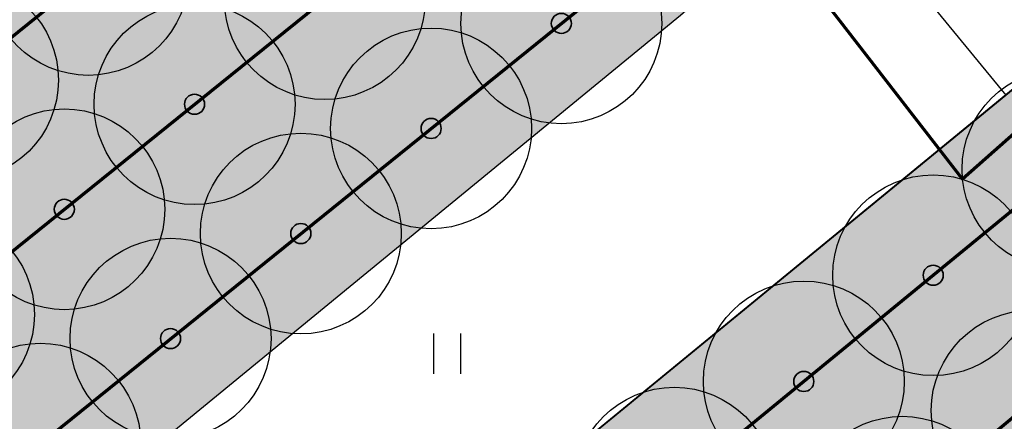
# Model space of a CAD drawing. Header units: millimetres. Extents: x -76021 to 1074922, y 19208 to 400534.
# Tile 14 of 108: x 184134 to 198836, y 94198 to 100201. Entities that reach past the tile are written whole.
import ezdxf

# ---------------------------------------------------------------- set-up
doc = ezdxf.new("R2010")
doc.units = ezdxf.units.MM
doc.layers.add('(036) Растительность', color=7, linetype='Continuous')
doc.layers.add('В3', color=5, linetype='производственный водопровод', lineweight=50)
doc.styles.get("Standard").update_dxf_attribs({"font": 'arial.ttf'})
doc.linetypes.add('производственный водопровод', pattern='A,5,-0.5,["В3",Standard,S=0.7,R=0,X=0,Y=-0.35],-2', length=7.5)

# ---------------------------------------------------------------- blocks, each defined once
blk = doc.blocks.new('I04010')
for p, q in [((-0.4122729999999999, 0.0071460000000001), (-0.4122729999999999, 1.207145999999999)), ((0.3877269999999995, 1.207145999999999), (0.3877269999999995, 0.0071460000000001))]:
    blk.add_line(p, q)
blk = doc.blocks.new('A$C05d28b1e')
at = {"layer": '(036) Растительность', "linetype": 'Continuous', "xscale": 500, "yscale": 500, "zscale": 500}
blk.add_blockref('I04010', (-84224.30273383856, -109819.1333954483), dxfattribs=at)
blk = doc.blocks.new('фонтан разбрызгиватель')
h = blk.add_hatch(color=256)
h.dxf.hatch_style = 1
h.set_gradient(color1=(0, 0, 255), color2=(0, 0, 255), tint=1)
h.paths.add_polyline_path([(150, 3.552713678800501e-15, 1), (-150, 0, 1)])
at = {"lineweight": 35}
blk.add_circle((0, 0), 150, dxfattribs=at)

msp = doc.modelspace()

# ---------------------------------------------------------------- block references
at = {"color": 5, "lineweight": 50}
msp.add_blockref('A$C05d28b1e', (274748.0189126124, 204725.4916361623), dxfattribs=at)

# ---------------------------------------------------------------- next in the draw order: hatches: boundary and pattern name
at = {"true_color": 0xbdffbd, "transparency": 33554687}
h = msp.add_hatch(color=254, dxfattribs=at)
h.dxf.hatch_style = 1
h.paths.add_polyline_path([(214820.8800540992, 216948.7253162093), (217126.1156239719, 218322.0207615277), (215603.6625730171, 220877.6346598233), (209171.3314113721, 217045.7091063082), (215496.6642266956, 206427.9048698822), (221928.9953883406, 210259.8304233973), (220406.5423373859, 212815.4443216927), (218101.3067675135, 211442.1488763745)], flags=16)
h.paths.add_polyline_path([(224023.6489053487, 225893.6638374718), (217321.8775845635, 221901.2249949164), (218844.3306355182, 219345.6110966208), (221149.5662053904, 220718.9065419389), (224429.9929188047, 215212.3301021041), (222124.7573489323, 213839.0346567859), (223647.210399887, 211283.4207584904), (230348.9817206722, 215275.8596010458)], flags=16)
h.paths.add_polyline_path([(198145.9180665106, 256389.507595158), (196714.6222119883, 258810.6963092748), (195945.5755586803, 258343.3554829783), (195452.2226863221, 259155.207035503), (180753.4366827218, 250222.9234517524), (181792.0743087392, 248513.7622885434), (184954.0224606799, 250435.2418966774), (185778.5186348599, 249078.4675946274)], flags=17)
h.paths.add_polyline_path([(112361.9479704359, 220188.4503307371), (111031.9257359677, 219380.2110810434), (111784.9358170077, 218141.0728544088), (110930.4036978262, 217621.7834914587), (111501.6587876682, 216681.7376184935), (112356.2343066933, 217201.0533550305), (113109.2443877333, 215961.9151283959), (114308.0171651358, 216690.3955891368)], flags=17)
h.paths.add_polyline_path([(105307.4471395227, 232868.8987692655), (103501.6980646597, 231771.5657776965), (104254.7081456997, 230532.427551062), (103400.2809094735, 230013.2019242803), (108385.7459097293, 221809.2211079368), (109240.2780289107, 222328.510470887), (109993.2881099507, 221089.3722442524), (111388.9133730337, 221937.4777016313)], flags=17)
h.paths.add_polyline_path([(156979.3206527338, 232925.0673546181), (156752.8632677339, 233297.7210673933), (159914.8114196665, 235219.2006755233), (158876.1737936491, 236928.3618387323), (144177.3877900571, 227996.0782549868), (144670.7406624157, 227184.2267024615), (143901.6940091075, 226716.8858761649), (144568.74273966, 225588.5022138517)], flags=17)
h.paths.add_polyline_path([(142502.740888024, 224367.1765615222), (141850.5488729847, 225470.4285141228), (141081.5022196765, 225003.087687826), (140588.1493473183, 225814.9392403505), (140331.7751728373, 225659.143596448), (141058.82151105, 224462.7307822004), (136016.7960795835, 221398.7497854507), (135886.9663763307, 221612.3949308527), (132969.5134724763, 219839.4922793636), (133454.8570661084, 219018.4821243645)], flags=17)
edge = h.paths.add_edge_path(flags=17)
edge.add_line((209900.1426716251, 266779.7772694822), (204300.5454405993, 276526.4190539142))
edge.add_line((204300.5454405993, 276526.4190539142), (202947.913577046, 275704.4401920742))
edge.add_line((202947.913577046, 275704.4401920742), (208270.9314103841, 266944.9892306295))
edge.add_line((208270.9314103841, 266944.9892306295), (204339.8607350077, 264556.1226907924))
edge.add_line((204339.8607350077, 264556.1226907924), (205066.9070732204, 263359.7098765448))
edge.add_line((205066.9070732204, 263359.7098765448), (200024.8816417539, 260295.7288797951))
edge.add_line((200024.8816417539, 260295.7288797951), (199297.8353035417, 261492.1416940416))
edge.add_line((199297.8353035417, 261492.1416940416), (199041.4611290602, 261336.3460501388))
edge.add_line((199041.4611290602, 261336.3460501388), (199534.8140014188, 260524.4944976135))
edge.add_line((199534.8140014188, 260524.4944976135), (198765.7673481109, 260057.1536713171))
edge.add_line((198765.7673481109, 260057.1536713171), (200211.9199181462, 257610.8332474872))
edge.add_line((200211.9199181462, 257610.8332474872), (208825.5364367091, 262702.8087484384))
edge.add_arc((207298.8793712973, 265285.3110629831), 2999.999999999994, 300.5896344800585, 389.8780372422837)
edge = h.paths.add_edge_path(flags=17)
edge.add_line((103051.5675112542, 200547.2891192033), (115708.5556294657, 208238.79553633))
edge.add_arc((114150.5991936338, 210802.5372830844), 3000.000000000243, 301.2865698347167, 389.0884551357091)
edge.add_line((116772.209793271, 212261.0152101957), (115281.051762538, 214941.3682182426))
edge.add_line((115281.051762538, 214941.3682182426), (114147.8820137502, 214252.7539651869))
edge.add_line((114147.8820137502, 214252.7539651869), (114900.8920947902, 213013.6157385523))
edge.add_line((114900.8920947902, 213013.6157385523), (114046.3165757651, 212494.3000020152))
edge.add_line((114046.3165757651, 212494.3000020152), (114409.7896270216, 211896.176067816))
edge.add_line((114409.7896270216, 211896.176067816), (101761.8205277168, 204210.1503833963))
edge.add_line((101761.8205277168, 204210.1503833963), (101398.4063783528, 204808.1773898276))
edge.add_line((101398.4063783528, 204808.1773898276), (100543.8077135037, 204288.847587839))
edge.add_line((100543.8077135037, 204288.847587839), (99790.79763168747, 205527.985815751))
edge.add_line((99790.79763168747, 205527.985815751), (97397.99005966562, 204073.9041161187))
edge.add_line((97397.99005966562, 204073.9041161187), (98929.8693286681, 201553.0744301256))
edge.add_arc((101493.6110754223, 203111.0308659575), 3000.000000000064, 211.2865698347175, 301.2865698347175)
h.paths.add_polyline_path([(97999.14992540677, 208476.2852043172), (98853.7485902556, 208995.6150063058), (98282.49350041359, 209935.660879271), (97427.85143572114, 209416.3047036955), (96674.8413539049, 210655.4429316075), (94282.07718811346, 209201.3876094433), (96359.35243577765, 205783.0652806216), (98752.16000567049, 207237.1469789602)], flags=17)
h.paths.add_polyline_path([(90752.37071206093, 222327.0793120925), (89897.62376441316, 221807.6594003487), (89144.61368259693, 223046.7976282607), (86751.95441519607, 221592.8060516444), (93243.43956422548, 210910.5487739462), (95636.20372788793, 212364.6040948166), (94883.19364762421, 213603.7423201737), (95737.83571231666, 214123.0984957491)], flags=17)
edge = h.paths.add_edge_path(flags=17)
edge.add_line((100492.1544576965, 234798.7562548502), (100855.6231213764, 234200.6395407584))
edge.add_line((100855.6231213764, 234200.6395407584), (101710.0503576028, 234719.8651675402))
edge.add_line((101710.0503576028, 234719.8651675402), (102463.0604386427, 233480.7269409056))
edge.add_line((102463.0604386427, 233480.7269409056), (104334.4125421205, 234617.9261401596))
edge.add_line((104334.4125421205, 234617.9261401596), (103714.5570330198, 235732.114941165))
edge.add_arc((101092.9464333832, 234273.6370140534), 2999.999999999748, 29.08845513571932, 121.286569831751)
edge.add_line((99534.98999768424, 236837.378760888), (85997.6410544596, 228610.8871751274))
edge.add_arc((87555.59749015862, 226047.1454282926), 2999.999999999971, 121.2865698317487, 211.2865698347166)
edge.add_line((84991.85574340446, 224489.1889924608), (85713.3167913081, 223301.9672161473))
edge.add_line((85713.3167913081, 223301.9672161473), (88105.97605657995, 224755.9587914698))
edge.add_line((88105.97605657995, 224755.9587914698), (87352.96597631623, 225995.0970168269))
edge.add_line((87352.96597631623, 225995.0970168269), (88207.712923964, 226514.5169285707))
edge.add_line((88207.712923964, 226514.5169285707), (87844.1853583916, 227112.7305704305))
edge.add_line((87844.1853583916, 227112.7305704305), (100492.1544576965, 234798.7562548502))
edge = h.paths.add_edge_path(flags=17)
edge.add_line((206429.5260647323, 217740.3337827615), (224718.2735818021, 228635.4691841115))
edge.add_line((224718.2735818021, 228635.4691841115), (228392.671244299, 222467.5668450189))
edge.add_line((228392.671244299, 222467.5668450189), (233629.6400466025, 225476.2868388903))
edge.add_line((233629.6400466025, 225476.2868388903), (230763.0187299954, 230465.9191189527))
edge.add_arc((228161.7554297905, 228971.4529122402), 2999.999999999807, 29.87803724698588, 120.0993965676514)
edge.add_line((226657.2505534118, 231566.9230193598), (203230.4818343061, 217987.2298150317))
edge.add_arc((204734.9867106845, 215391.759707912), 2999.999999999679, 120.0993965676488, 209.6273998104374)
edge.add_line((202127.2108544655, 213908.6868561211), (205080.5429171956, 208715.6661361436))
edge.add_line((205080.5429171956, 208715.6661361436), (210103.8834394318, 211572.4990714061))
edge.add_line((210103.8834394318, 211572.4990714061), (206429.5260647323, 217740.3337827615))
edge = h.paths.add_edge_path(flags=17)
edge.add_line((215489.0996818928, 196338.8022293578), (220126.3913766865, 198832.9888262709))
edge.add_arc((218705.3361244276, 201475.0717110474), 3000.000000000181, 298.2737704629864, 330.6005223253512)
edge.add_line((221318.9909833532, 200002.384276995), (224444.8141732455, 205549.945001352))
edge.add_arc((227058.4690321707, 204077.2575672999), 2999.999999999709, 120.9636571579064, 150.6005223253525, ccw=False)
edge.add_line((225514.9862276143, 206649.7390214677), (237068.7907628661, 213581.994489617))
edge.add_arc((235525.3079583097, 216154.4759437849), 2999.99999999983, 300.9636571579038, 389.8780372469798)
edge.add_line((238126.5712585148, 217648.9421504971), (236200.48088148, 221001.4891590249))
edge.add_line((236200.48088148, 221001.4891590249), (234625.9508510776, 223742.1113054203))
edge.add_line((234625.9508510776, 223742.1113054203), (229416.3894048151, 220749.137263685))
edge.add_line((229416.3894048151, 220749.137263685), (233090.787067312, 214581.2349245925))
edge.add_line((233090.787067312, 214581.2349245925), (214802.0395502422, 203686.0995232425))
edge.add_line((214802.0395502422, 203686.0995232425), (211127.6821755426, 209853.9342345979))
edge.add_line((211127.6821755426, 209853.9342345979), (206069.258151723, 206977.1488986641))
edge.add_line((206069.258151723, 206977.1488986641), (211460.2685734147, 197497.8122623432))
edge.add_arc((214068.0444296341, 198980.885114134), 2999.99999999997, 209.6273998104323, 298.2737704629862)
edge = h.paths.add_edge_path(flags=17)
edge.add_line((194192.9728349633, 196985.9511812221), (199241.3180521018, 187599.8654020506))
edge.add_line((199241.3180521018, 187599.8654020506), (206679.6983444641, 191600.6291342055))
edge.add_arc((205258.6430922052, 194242.7120189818), 3000.000000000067, 298.2737704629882, 389.6273998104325)
edge.add_line((207866.4189484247, 195725.7848707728), (202800.9094800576, 204632.7736779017))
edge.add_line((202800.9094800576, 204632.7736779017), (195139.3172180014, 200275.5358968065))
edge.add_arc((192052.2705328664, 199382.7002930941), 3213.566967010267, -6.30961949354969e-12, 16.13092597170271, ccw=False)
edge.add_arc((192052.2705328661, 199382.7002930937), 3213.566967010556, 311.77024430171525, 359.9999999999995, ccw=False)
edge = h.paths.add_edge_path(flags=17)
edge.add_line((190745.2686859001, 183030.2299659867), (197920.2766097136, 186889.3377759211))
edge.add_line((197920.2766097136, 186889.3377759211), (192871.9313925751, 196275.4235550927))
edge.add_arc((192052.2705328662, 199382.7002930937), 3213.566967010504, 223.1238736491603, 284.77729662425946, ccw=False)
edge.add_line((189706.7602736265, 197185.9767612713), (182063.1853497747, 192838.9856526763))
edge.add_line((182063.1853497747, 192838.9856526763), (186682.1305488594, 184251.2575985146))
edge.add_arc((189324.2134336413, 185672.3128507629), 2999.999999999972, 208.2737704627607, 298.2737704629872)
edge = h.paths.add_edge_path(flags=17)
edge.add_line((189911.5682307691, 201779.4494049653), (188415.0981299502, 204561.7465990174))
edge.add_line((188415.0981299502, 204561.7465990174), (188128.9854640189, 204387.8792151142))
edge.add_line((188128.9854640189, 204387.8792151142), (185951.4586267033, 207971.1735315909))
edge.add_line((185951.4586267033, 207971.1735315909), (179296.8900734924, 204113.7487009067))
edge.add_arc((180801.3949498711, 201518.2785937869), 2999.999999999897, 120.0993965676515, 208.273770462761)
edge.add_line((178159.3120650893, 200097.2233415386), (181352.4593855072, 194160.3958532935))
edge.add_line((181352.4593855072, 194160.3958532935), (188965.223847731, 198489.864689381))
edge.add_arc((192052.2705328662, 199382.7002930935), 3213.566967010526, 179.9999999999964, 196.1309259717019, ccw=False)
edge.add_arc((192052.2705328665, 199382.7002930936), 3213.566967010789, 131.7702443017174, 179.9999999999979, ccw=False)
edge = h.paths.add_edge_path(flags=17)
edge.add_line((202059.3730541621, 205936.6616060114), (198690.90197442, 211859.6461333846))
edge.add_arc((196083.1261182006, 210376.5732815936), 3000.000000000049, 29.62739981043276, 120.0993965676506)
edge.add_line((194578.6212418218, 212972.0433887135), (194085.6776655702, 212686.3009283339))
edge.add_line((194085.6776655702, 212686.3009283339), (196162.0429310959, 209269.4760573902))
edge.add_line((196162.0429310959, 209269.4760573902), (189698.7432330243, 205341.8029981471))
edge.add_line((189698.7432330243, 205341.8029981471), (191232.6096731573, 202489.9770310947))
edge.add_arc((192052.2705328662, 199382.7002930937), 3213.566967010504, 43.123873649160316, 104.77729662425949, ccw=False)
edge.add_line((194397.7807921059, 201579.4238249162), (202059.3730541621, 205936.6616060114))
edge = h.paths.add_edge_path(flags=17)
edge.add_line((164213.3013144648, 219576.7748846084), (163356.425273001, 220986.8328442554))
edge.add_line((163356.425273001, 220986.8328442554), (167159.3088611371, 223297.8015621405))
edge.add_line((167159.3088611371, 223297.8015621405), (163861.6343985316, 228724.3882553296))
edge.add_line((163861.6343985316, 228724.3882553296), (160699.6862465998, 226802.9086471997))
edge.add_line((160699.6862465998, 226802.9086471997), (159056.7495894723, 229506.492127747))
edge.add_line((159056.7495894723, 229506.492127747), (146556.0182203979, 222116.6323936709))
edge.add_arc((148266.2624116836, 219651.8677383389), 3000.000000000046, 124.7559020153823, 210.589634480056)
edge.add_line((145683.7600971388, 218125.2106729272), (151374.6735680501, 208498.4270661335))
edge.add_line((151374.6735680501, 208498.4270661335), (153745.9948775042, 209939.4518146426))
edge.add_line((153745.9948775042, 209939.4518146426), (152291.9022010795, 212332.2774431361))
edge.add_line((152291.9022010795, 212332.2774431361), (164213.3013144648, 219576.7748846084))
h.paths.add_polyline_path([(183974.4349599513, 211224.52386795), (183689.6048947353, 211693.2344878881), (183143.5248591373, 212591.8527985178), (182972.6087428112, 212487.9890359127), (183388.0637932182, 211804.3245706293), (176636.8771985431, 207701.7059478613), (176221.4221481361, 208385.3704131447), (172290.3514727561, 205996.5038733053), (172082.6239475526, 206338.3361059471), (160289.4119214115, 199171.7364864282), (158835.3192449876, 201564.5621149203), (156421.9761094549, 200098.0011849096), (158829.7007375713, 195944.3574203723)], flags=17)
edge = h.paths.add_edge_path(flags=17)
edge.add_line((138322.9200418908, 217249.6019040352), (127699.7112266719, 210969.6474955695))
edge.add_arc((129226.3682920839, 208387.1451810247), 3000.00000000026, 120.5896344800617, 209.0884551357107)
edge.add_line((126604.7576924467, 206928.6672539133), (137798.0282308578, 186808.7901254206))
edge.add_arc((140419.6388304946, 188267.268052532), 2999.999999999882, 209.0884551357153, 301.2865699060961)
edge.add_line((141977.5952695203, 185703.5263077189), (155410.6444996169, 193866.6361787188))
edge.add_line((155410.6444996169, 193866.6361787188), (153002.9198715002, 198020.2799432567))
edge.add_line((153002.9198715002, 198020.2799432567), (151998.6745921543, 197410.0116108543))
edge.add_line((151998.6745921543, 197410.0116108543), (146909.3502246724, 205784.9013105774))
edge.add_line((146909.3502246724, 205784.9013105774), (147956.0983411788, 206420.9981293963))
edge.add_line((147956.0983411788, 206420.9981293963), (142240.4236777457, 216089.667919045))
edge.add_arc((139657.9213632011, 214563.0108536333), 2999.99999999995, 30.58963448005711, 116.4233669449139)
edge = h.paths.add_edge_path(flags=17)
edge.add_line((196998.758207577, 251064.703188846), (187855.9475715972, 245659.8923677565))
edge.add_line((187855.9475715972, 245659.8923677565), (188900.8454395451, 243940.4294764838))
edge.add_line((188900.8454395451, 243940.4294764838), (185738.8972876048, 242018.9498683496))
edge.add_line((185738.8972876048, 242018.9498683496), (189036.5717502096, 236592.3631751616))
edge.add_line((189036.5717502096, 236592.3631751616), (192839.4553383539, 238903.3318930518))
edge.add_line((192839.4553383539, 238903.3318930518), (193696.3313798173, 237493.2739334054))
edge.add_line((193696.3313798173, 237493.2739334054), (204596.1777995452, 244108.0986252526))
edge.add_line((204596.1777995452, 244108.0986252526), (201107.9187848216, 250008.8586474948))
edge.add_arc((198525.4164702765, 248482.201582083), 3000.000000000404, 30.5896344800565, 120.5896610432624)
edge = h.paths.add_edge_path(flags=17)
edge.add_arc((212280.8176183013, 256613.7646137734), 2999.9999999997, 29.87803724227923, 120.5896344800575)
edge.add_line((210754.1605528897, 259196.2669283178), (205607.1004533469, 256153.5607813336))
edge.add_arc((207133.7575187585, 253571.058466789), 2999.99999999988, 120.589634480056, 210.5896344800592)
edge.add_line((204551.255204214, 252044.4014013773), (208039.514218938, 246143.6413791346))
edge.add_line((208039.514218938, 246143.6413791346), (209464.3959163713, 243798.8847494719))
edge.add_line((209464.3959163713, 243798.8847494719), (213908.4678224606, 246499.4962504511))
edge.add_line((213908.4678224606, 246499.4962504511), (215414.1784507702, 244021.7291597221))
edge.add_line((215414.1784507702, 244021.7291597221), (221098.7118912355, 247287.5819956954))
edge.add_line((221098.7118912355, 247287.5819956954), (214882.0809186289, 258108.2308202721))
edge = h.paths.add_edge_path(flags=17)
edge.add_line((225781.4275314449, 239136.8614991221), (223091.3334999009, 243819.2309285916))
edge.add_line((223091.3334999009, 243819.2309285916), (217492.0815616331, 240602.3736414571))
edge.add_line((217492.0815616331, 240602.3736414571), (218997.7921899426, 238124.606550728))
edge.add_line((218997.7921899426, 238124.606550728), (214553.9731655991, 235424.148723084))
edge.add_line((214553.9731655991, 235424.148723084), (217362.4902366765, 230802.5095836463))
edge.add_line((217362.4902366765, 230802.5095836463), (224684.6691074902, 235046.9251854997))
edge.add_arc((223180.1642311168, 237642.395292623), 3000.000000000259, 300.0993965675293, 389.8780372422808)
h.paths.add_polyline_path([(213901.1204328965, 228796.0723935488), (212589.7435156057, 230954.0478425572), (201822.0281873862, 224410.6307986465), (202029.7557125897, 224068.7985660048), (198098.6850372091, 221679.9320261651), (198514.1400876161, 220996.2675608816), (191762.9534929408, 216893.6489381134), (191347.4984425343, 217577.3134033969), (191176.5823262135, 217473.4496407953), (192007.9564239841, 216105.3571661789)], flags=17)
h.paths.add_polyline_path([(220749.6149157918, 219078.2306395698), (222796.7955859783, 215641.8006164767), (218501.2580571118, 213082.8247787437), (216454.0773869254, 216519.2548018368)], flags=16)
edge = h.paths.add_edge_path(flags=17)
edge.add_line((126035.6612326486, 228965.7470213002), (124411.9581276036, 227979.0412765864))
edge.add_line((124411.9581276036, 227979.0412765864), (123678.8894279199, 229185.3643676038))
edge.add_line((123678.8894279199, 229185.3643676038), (116457.6880194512, 225168.0008190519))
edge.add_line((116457.6880194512, 225168.0008190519), (121741.4954621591, 215670.3695277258))
edge.add_arc((124363.1060617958, 217128.8474548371), 2999.999999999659, 209.0884551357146, 300.5896344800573)
edge.add_line((125889.7631272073, 214546.3451402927), (132421.8561402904, 218407.8192981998))
edge.add_line((132421.8561402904, 218407.8192981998), (131358.6790659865, 220206.2960598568))
edge.add_line((131358.6790659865, 220206.2960598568), (126035.6612326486, 228965.7470213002))
edge = h.paths.add_edge_path(flags=17)
edge.add_line((181938.3257366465, 178293.3791251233), (154215.0541750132, 163382.3023797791))
edge.add_arc((152793.9989227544, 166024.3852645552), 2999.999999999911, 209.0884551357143, 298.2737704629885, ccw=False)
edge.add_line((150172.3883231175, 164565.9073374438), (147155.1258125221, 169989.4295125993))
edge.add_line((147155.1258125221, 169989.4295125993), (155925.2097841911, 174868.4813036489))
edge.add_line((155925.2097841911, 174868.4813036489), (159609.9109477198, 168683.2833438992))
edge.add_line((159609.9109477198, 168683.2833438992), (174558.3815481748, 177588.51925921))
edge.add_line((174558.3815481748, 177588.51925921), (170873.947718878, 183773.2684674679))
edge.add_line((170873.947718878, 183773.2684674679), (179811.7554582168, 188580.505479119))
edge.add_line((179811.7554582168, 188580.505479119), (183159.3533691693, 182356.5172621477))
edge.add_arc((180517.2704843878, 180935.4620098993), 2999.999999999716, -61.72622953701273, 28.27377046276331, ccw=False)
edge = h.paths.add_edge_path(flags=17)
edge.add_line((143726.8553784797, 182085.8729428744), (170853.2707813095, 198570.284303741))
edge.add_arc((172411.2272203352, 196006.542558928), 2999.999999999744, 28.273794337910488, 121.2865699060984, ccw=False)
edge.add_line((175053.309512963, 197427.598912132), (178864.3852900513, 190341.8940689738))
edge.add_line((178864.3852900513, 190341.8940689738), (169849.3746297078, 185493.1331456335))
edge.add_line((169849.3746297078, 185493.1331456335), (166164.9408004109, 191677.8823538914))
edge.add_line((166164.9408004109, 191677.8823538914), (151216.4701999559, 182772.6464385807))
edge.add_line((151216.4701999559, 182772.6464385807), (154901.1713634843, 176587.448478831))
edge.add_line((154901.1713634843, 176587.448478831), (146182.8071944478, 171737.1699123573))
edge.add_line((146182.8071944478, 171737.1699123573), (142663.2012178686, 178063.65327095))
edge.add_arc((145284.811817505, 179522.1311980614), 2999.999999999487, 121.28656990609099, 209.0884551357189, ccw=False)
h.paths.add_polyline_path([(165470.3161239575, 188936.0770072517), (160573.4033410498, 186018.8445522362), (162108.7888436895, 183441.5220349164), (164428.3791092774, 184823.3689872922), (167703.8681815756, 179325.0809503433), (165384.2779159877, 177943.2339979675), (166919.6634186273, 175365.9114806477), (171816.576201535, 178283.1439356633)], flags=16)
h.paths.add_polyline_path([(163666.0629044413, 176919.6436628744), (161346.4726388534, 175537.7967104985), (158070.9835665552, 181036.0847474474), (160390.5738321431, 182417.9316998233), (158855.1883295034, 184995.254217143), (153958.2755465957, 182078.0217621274), (160304.5356241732, 171425.0886905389), (165201.448407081, 174342.3211455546)], flags=16)
h.paths.add_polyline_path([(164011.6043034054, 183178.2857793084), (159716.066774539, 180619.3099415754), (161763.2474447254, 177182.8799184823), (166058.7849735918, 179741.8557562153)], flags=16)
edge = h.paths.add_edge_path()
edge.add_arc((140227.1149719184, 162323.7074873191), 3000.000000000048, 15.94914245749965, 119.0884551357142)
edge.add_line((138768.637044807, 164945.3180869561), (136829.4704326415, 163866.5035211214))
edge.add_line((136829.4704326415, 163866.5035211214), (119327.7353073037, 195325.8307167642))
edge.add_line((119327.7353073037, 195325.8307167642), (121949.345906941, 196784.308643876))
edge.add_arc((120490.8679798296, 199405.9192435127), 2999.999999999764, 299.0884551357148, 389.0884551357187)
edge.add_line((123112.4785794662, 200864.3971706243), (121394.1241307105, 203953.1351988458))
edge.add_arc((118772.5135310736, 202494.6572717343), 2999.999999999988, 29.08845513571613, 121.2865698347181)
edge.add_line((117214.5570952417, 205058.3990184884), (105296.4736441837, 197815.9164872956))
edge.add_arc((101661.2419605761, 203797.9805630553), 6999.999999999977, 219.1121955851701, 301.28656983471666, ccw=False)
edge.add_line((96229.85692333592, 199382.0937237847), (151545.0957390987, 115300.0917611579))
edge.add_line((151545.0957390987, 115300.0917611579), (188931.7371165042, 63929.74618648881))
edge.add_line((188931.7371165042, 63929.74618648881), (189915.2989301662, 64787.52197525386))
edge.add_line((189915.2989301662, 64787.52197525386), (169182.6885089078, 93274.73887317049))
edge.add_line((169182.6885089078, 93274.73887317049), (148747.3285322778, 143403.5520653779))
edge.add_line((148747.3285322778, 143403.5520653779), (143111.6329168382, 163148.0594906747))
edge = h.paths.add_edge_path(flags=17)
edge.add_line((175632.1568957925, 273670.0737452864), (178792.1255034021, 272898.9716775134))
edge.add_line((178792.1255034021, 272898.9716775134), (179563.227571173, 276058.9402851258))
edge.add_line((179563.227571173, 276058.9402851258), (182723.1961787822, 275287.8382173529))
edge.add_line((182723.1961787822, 275287.8382173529), (183494.2982465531, 278447.8068249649))
edge.add_line((183494.2982465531, 278447.8068249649), (186654.2668541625, 277676.704757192))
edge.add_line((186654.2668541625, 277676.704757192), (187425.3689219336, 280836.6733648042))
edge.add_line((187425.3689219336, 280836.6733648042), (190585.3375295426, 280065.5712970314))
edge.add_line((190585.3375295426, 280065.5712970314), (191356.4395973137, 283225.5399046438))
edge.add_line((191356.4395973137, 283225.5399046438), (198084.5022487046, 281583.7441570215))
edge.add_line((198084.5022487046, 281583.7441570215), (199027.0565388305, 282156.5235831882))
edge.add_line((199027.0565388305, 282156.5235831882), (200507.1151559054, 279720.9689256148))
edge.add_line((200507.1151559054, 279720.9689256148), (201958.5073806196, 280602.9633256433))
edge.add_line((201958.5073806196, 280602.9633256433), (196948.466709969, 289323.4247673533))
edge.add_arc((194347.2034096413, 287828.9585608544), 2999.999999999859, 29.87803724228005, 120.0548210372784)
edge.add_line((192844.7182375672, 290425.5983717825), (161940.6008860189, 272543.650370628))
edge.add_arc((163443.0860580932, 269947.0105596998), 3000.000000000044, 120.0548210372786, 211.2865699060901)
edge.add_line((160879.3443132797, 268389.0541206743), (163966.9089127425, 263308.2199874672))
edge.add_line((163966.9089127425, 263308.2199874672), (164992.405610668, 263931.4025630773))
edge.add_line((164992.405610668, 263931.4025630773), (166082.9751179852, 262136.7833417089))
edge.add_line((166082.9751179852, 262136.7833417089), (166128.2197974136, 262164.2780142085))
edge.add_line((166128.2197974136, 262164.2780142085), (167770.0155450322, 268892.3406656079))
edge.add_line((167770.0155450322, 268892.3406656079), (170929.9841526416, 268121.238597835))
edge.add_line((170929.9841526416, 268121.238597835), (171701.0862204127, 271281.2072054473))
edge.add_line((171701.0862204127, 271281.2072054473), (174861.0548280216, 270510.1051376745))
edge.add_line((174861.0548280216, 270510.1051376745), (175632.1568957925, 273670.0737452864))
edge = h.paths.add_edge_path(flags=17)
edge.add_line((123057.3584845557, 235990.6098385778), (124699.1542321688, 242718.6724899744))
edge.add_line((124699.1542321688, 242718.6724899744), (127859.1228397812, 241947.5704222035))
edge.add_line((127859.1228397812, 241947.5704222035), (128630.2249075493, 245107.539029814))
edge.add_line((128630.2249075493, 245107.539029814), (131790.1935151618, 244336.4369620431))
edge.add_line((131790.1935151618, 244336.4369620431), (132561.2955829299, 247496.4055696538))
edge.add_line((132561.2955829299, 247496.4055696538), (135721.2641905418, 246725.3035018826))
edge.add_line((135721.2641905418, 246725.3035018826), (136492.3662583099, 249885.2721094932))
edge.add_line((136492.3662583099, 249885.2721094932), (139652.3348659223, 249114.1700417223))
edge.add_line((139652.3348659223, 249114.1700417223), (140423.4369336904, 252274.1386493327))
edge.add_line((140423.4369336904, 252274.1386493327), (143583.4055413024, 251503.0365815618))
edge.add_line((143583.4055413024, 251503.0365815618), (144354.5076090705, 254663.0051891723))
edge.add_line((144354.5076090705, 254663.0051891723), (147514.4762166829, 253891.9031214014))
edge.add_line((147514.4762166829, 253891.9031214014), (148285.578284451, 257051.8717290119))
edge.add_line((148285.578284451, 257051.8717290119), (155013.640935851, 255410.0759813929))
edge.add_line((155013.640935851, 255410.0759813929), (155058.8856152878, 255437.5706538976))
edge.add_line((155058.8856152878, 255437.5706538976), (153968.3161079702, 257232.189875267))
edge.add_line((153968.3161079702, 257232.189875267), (154993.8128058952, 257855.372450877))
edge.add_line((154993.8128058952, 257855.372450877), (151722.0079826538, 263239.3885864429))
edge.add_arc((149158.2662378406, 261681.432147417), 2999.999999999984, 31.28656990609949, 120.0548210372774)
edge.add_line((147655.7810657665, 264278.0719583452), (127050.7391705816, 252355.4441887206))
edge.add_line((127050.7391705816, 252355.4441887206), (110148.557772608, 242575.3904364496))
edge.add_arc((111651.0429446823, 239978.7506255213), 3000.000000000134, 120.0548210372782, 209.0884551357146)
edge.add_line((109029.4323450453, 238520.2726984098), (115485.3694013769, 226915.7412188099))
edge.add_line((115485.3694013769, 226915.7412188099), (122639.4869877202, 230895.7840936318))
edge.add_line((122639.4869877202, 230895.7840936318), (121971.1597064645, 231995.5700101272))
edge.add_line((121971.1597064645, 231995.5700101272), (123594.8628115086, 232982.2757548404))
edge.add_line((123594.8628115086, 232982.2757548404), (122114.8041944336, 235417.8304124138))
edge.add_line((122114.8041944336, 235417.8304124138), (123057.3584845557, 235990.6098385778))
edge = h.paths.add_edge_path(flags=17)
edge.add_arc((192052.2705328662, 199382.7002930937), 1697.05393394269, -180, 0, ccw=False)
edge.add_arc((192052.2705328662, 199382.7002930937), 1697.05393394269, 0, 180, ccw=False)
edge = h.paths.add_edge_path()
edge.add_line((194002.3969308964, 100264.8472664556), (182386.0377944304, 90725.1955109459))
edge.add_arc((180482.1004887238, 93043.60503817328), 3000.000000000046, 216.046620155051, 309.3937167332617, ccw=False)
edge.add_line((178056.4851077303, 91278.2750340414), (174519.7920753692, 96137.79534869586))
edge.add_arc((176945.4074563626, 97903.1253528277), 2999.999999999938, 129.3937167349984, 216.0466201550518, ccw=False)
edge.add_line((175041.4701505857, 100221.5348799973), (186386.6477079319, 109538.4853751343))
edge.add_arc((188290.5850137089, 107220.0758479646), 3000.00000000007, 39.393716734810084, 129.3937167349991, ccw=False)
edge.add_line((190608.9945408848, 109124.013153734), (194416.8691523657, 104487.194099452))
edge.add_arc((192098.4596251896, 102583.2567936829), 3000.000000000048, -50.60628326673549, 39.393716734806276, ccw=False)
h.paths.add_polyline_path([(225909.0974369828, 121284.1127244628), (227170.7738567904, 119739.0249970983), (227174.8170141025, 119742.3442395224)], flags=17)
edge = h.paths.add_edge_path()
edge.add_line((164910.9418021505, 145006.0709647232), (257456.2081396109, 212136.7389124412))
edge.add_line((257456.2081396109, 212136.7389124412), (211777.9208457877, 293532.0085986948))
edge.add_line((211777.9208457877, 293532.0085986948), (209083.0761358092, 291938.9398554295))
edge.add_line((209083.0761358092, 291938.9398554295), (206029.7620049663, 297103.9444845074))
edge.add_line((206029.7620049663, 297103.9444845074), (208840.8149549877, 298765.7102158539))
edge.add_line((208840.8149549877, 298765.7102158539), (203746.1376435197, 307844.0417010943))
edge.add_line((203746.1376435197, 307844.0417010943), (75953.59151628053, 230203.0577881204))
edge.add_line((75953.59151628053, 230203.0577881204), (95229.83590038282, 200902.1770030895))
edge.add_line((95229.83590038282, 200902.1770030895), (78625.25142780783, 228226.3469354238))
edge.add_line((78625.25142780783, 228226.3469354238), (77404.85222082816, 230234.6112962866))
edge.add_line((77404.85222082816, 230234.6112962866), (82147.77445123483, 233116.8307100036))
edge.add_line((82147.77445123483, 233116.8307100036), (83368.17366180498, 231108.5663432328))
edge.add_line((83368.17366180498, 231108.5663432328), (103750.0970635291, 243494.4272742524))
edge.add_line((103750.0970635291, 243494.4272742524), (190841.4046745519, 293887.7847859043))
edge.add_arc((194347.2034097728, 287828.9585606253), 7000.000000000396, 29.878037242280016, 120.05482104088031, ccw=False)
edge.add_line((200416.8177772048, 291316.0463757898), (232723.4201852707, 235083.2732043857))
edge.add_line((232723.4201852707, 235083.2732043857), (241594.922325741, 219641.56375895))
edge.add_arc((235525.3079583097, 216154.4759437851), 6999.999999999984, -59.036342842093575, 29.878037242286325, ccw=False)
edge.add_line((239126.7678356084, 210152.0192173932), (228480.3824426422, 203764.2130942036))
edge.add_arc((230023.8652471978, 201191.7316400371), 2999.999999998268, 120.9636571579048, 150.6005223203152)
edge.add_line((227410.2103884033, 202664.4190743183), (225088.4205453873, 198543.8180811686))
edge.add_arc((217247.4559690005, 202961.8803840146), 8999.999999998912, 298.2737704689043, 330.60052232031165, ccw=False)
edge.add_line((221510.621726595, 195035.6317301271), (158759.5676499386, 161284.7166788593))
edge.add_arc((160180.6229024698, 158642.6337942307), 2999.999999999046, 118.2737704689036, 165.4416731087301)
edge.add_line((157276.9461439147, 159396.7301288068), (154192.3388690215, 147519.331920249))
edge.add_arc((157096.0156275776, 146765.2355856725), 3000.000000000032, 165.4416731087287, 202.1786080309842)
edge.add_line((154317.9808545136, 145632.7503541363), (170267.5081430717, 106507.8768567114))
edge.add_arc((173045.5429161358, 107640.3620882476), 3000.000000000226, 202.1786080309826, 309.3937167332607)
edge.add_line((174949.4802218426, 105321.95256102), (183848.0646334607, 112629.6980780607))
edge.add_arc((181944.127327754, 114948.107605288), 2999.99999999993, 309.3937167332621, 399.3937167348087)
edge.add_line((184262.5368549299, 116852.0449110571), (182358.599549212, 119170.4544381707))
edge.add_line((182358.599549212, 119170.4544381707), (184450.9795166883, 120888.7704782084))
edge.add_line((184450.9795166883, 120888.7704782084), (164910.9418021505, 145006.0709647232))
h.paths.add_polyline_path([(232804.5179377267, 119188.7985941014), (230271.7811197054, 122278.0383425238), (230269.7595410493, 122276.3787213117)], flags=17)
edge = h.paths.add_edge_path()
edge.add_line((214580.1755717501, 86091.88017936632), (201888.8513756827, 101756.1528732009))
edge.add_line((201888.8513756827, 101756.1528732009), (198859.3895325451, 99077.57186931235))
edge.add_line((198859.3895325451, 99077.57186931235), (184472.6515712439, 87262.8140406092))
edge.add_arc((186376.588876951, 84944.40451338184), 3000.000000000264, 129.3937167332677, 216.046620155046)
edge.add_line((183950.9734959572, 83179.07450925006), (191895.9370879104, 72262.46070618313))
edge.add_line((191895.9370879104, 72262.46070618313), (196266.3734382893, 76016.19928271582))
edge.add_line((196266.3734382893, 76016.19928271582), (199133.6223135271, 72677.89309691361))
edge.add_line((199133.6223135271, 72677.89309691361), (214580.1755717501, 86091.88017936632))

# ---------------------------------------------------------------- next in the draw order: linework, layer by layer
for points in [[(143111.6329168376, 163148.0594906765), (148747.3285322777, 143403.5520653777), (169182.6885089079, 93274.73887317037), (194438.109762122, 58573.0467818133, -0.376197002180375), (194080.6712714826, 54634.55218416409), (202849.0839278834, 62979.35426461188, -0.4532845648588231), (198355.2609436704, 63387.15962441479), (183950.9734959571, 83179.07450925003, -0.3972050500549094), (184472.6515712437, 87262.8140406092), (225909.0974369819, 121284.1127244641), (227174.8170141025, 119742.3442395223), (230271.7811197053, 122278.0383425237), (229002.7423001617, 123823.8499847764), (212497.922969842, 143921.6390578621), (182358.5995492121, 119170.4544381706), (184262.5368549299, 116852.044911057, -0.4142135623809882), (183848.0646334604, 112629.6980780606), (174949.4802218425, 105321.9525610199, -0.5052190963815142), (170267.5081430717, 106507.8768567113), (154317.9808545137, 145632.750354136, -0.1616822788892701), (154192.3388690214, 147519.3319202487), (157276.9461439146, 159396.7301288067, -0.2087647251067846)], [(170267.5081430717, 106507.8768567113, 0.505219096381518), (174949.4802218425, 105321.9525610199), (183848.0646334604, 112629.6980780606, 0.4142135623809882), (184262.5368549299, 116852.044911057), (182358.5995492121, 119170.4544381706), (212497.922969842, 143921.6390578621), (229002.7423001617, 123823.8499847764), (230271.7811197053, 122278.0383425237), (230269.7595410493, 122276.3787213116), (232804.5179377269, 119188.7985941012), (229708.8514958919, 116647.4017125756), (227170.7738567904, 119739.0249970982), (227174.8170141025, 119742.3442395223), (225909.0974369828, 121284.1127244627), (198859.3895325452, 99077.57186931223), (184472.6515712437, 87262.81404060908, 0.3972050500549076), (183950.9734959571, 83179.07450924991), (191895.9370879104, 72262.46070618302), (196266.373438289, 76016.19928271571), (199133.622313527, 72677.8930969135), (245709.9505198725, 112669.3462957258), (214742.6378491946, 152596.9864922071)]]:
    msp.add_lwpolyline(points, format="xyb")
msp.add_lwpolyline([(182358.5995492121, 119170.4544381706), (212497.922969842, 143921.6390578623), (229002.7423001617, 123823.8499847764), (198863.4188795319, 99072.66536508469)], close=True)
at = {"lineweight": 30}
for points in [[(184472.6515712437, 87262.8140406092), (225909.0974369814, 121284.1127244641)], [(194002.3969308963, 100264.8472664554), (182386.0377944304, 90725.19551094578)], [(194002.3969308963, 100264.8472664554), (182386.0377944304, 90725.19551094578)], [(198859.3895325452, 99077.57186931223), (184472.6515712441, 87262.81404060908)]]:
    msp.add_lwpolyline(points, dxfattribs=at)
for points in [[(194002.3969309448, 100264.8472664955), (182386.0377944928, 90725.19551099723, -0.431429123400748), (178056.4851077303, 91278.27503404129), (174519.7920754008, 96137.79534865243, -0.3972050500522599), (175041.4701505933, 100221.5348800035), (186386.6477083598, 109538.4853749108, -0.4142135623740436), (190608.9945413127, 109124.0131535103), (194416.8691524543, 104487.1940994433, -0.4142135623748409)], [(194002.3969308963, 100264.8472664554), (182386.0377944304, 90725.19551094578, -0.431429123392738), (178056.4851077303, 91278.27503404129), (174519.7920753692, 96137.79534869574, -0.3972050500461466), (175041.4701505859, 100221.5348799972), (186386.6477079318, 109538.4853751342, -0.4142135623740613), (190608.9945408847, 109124.0131537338), (194416.8691523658, 104487.1940994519, -0.4142135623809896)]]:
    msp.add_lwpolyline(points, format="xyb", close=True)
at = {"color": 6, "transparency": 33554687}
for centre in [(185158.5577437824, 100868.7379546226), (188690.4395231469, 100507.0595686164), (192222.3213025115, 100145.3811826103), (183213.2903858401, 99298.40840127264), (186745.1721652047, 98936.73001526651), (190277.0539445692, 98575.05162926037), (199706.1477462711, 97967.20979963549), (184799.9048072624, 97366.40046191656), (188331.7865866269, 97004.72207591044), (197774.139806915, 96380.59537821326), (182854.6374493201, 95796.07090856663), (186386.5192286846, 95434.39252256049), (195842.1318675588, 94793.98095679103), (199245.2481436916, 94359.24922738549), (184441.2518707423, 93864.06296921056), (193910.1239282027, 93207.3665353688), (197313.2402043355, 92772.63480596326)]:
    msp.add_circle(centre, 1500, dxfattribs=at)
at = {"layer": 'В3', "lineweight": 70, "ltscale": 1250}
for points in [[(180550.7171548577, 90723.40386251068), (194167.5886604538, 101715.7107359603), (192580.9742390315, 103647.7186753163), (178964.1027334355, 92655.41180186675), (177377.4883120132, 94587.41974122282), (190994.3598176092, 105579.7266146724), (189407.745396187, 107511.7345540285), (175790.8738905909, 96519.4276805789), (174204.2594691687, 98451.43561993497), (188594.8238590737, 110091.7891767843)], [(184250.0842314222, 85274.29442825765), (192946.4229445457, 73297.93753887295), (194878.4308839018, 74884.55196029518), (186182.0921707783, 86860.90884967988), (188114.1001101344, 88447.52327110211), (191056.3167836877, 84404.83096944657), (204580.3723591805, 95511.13191940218), (203020.9975221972, 97653.75883927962), (191517.2163862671, 88012.79154169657), (190046.1080494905, 90034.13769252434), (202409.0634207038, 100190.7776137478)]]:
    msp.add_lwpolyline(points, dxfattribs=at)
at = {"layer": 'В3', "color": 1, "lineweight": 70, "ltscale": 1250}
msp.add_lwpolyline([(202409.0000676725, 100190.8560937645), (201775.83, 100975.21), (198213.9233043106, 97814.67713160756), (188951.3, 109787.14)], dxfattribs=at)

# ---------------------------------------------------------------- next in the draw order: block references
at = {"transparency": 33554687, "xscale": -1, "rotation": 180}
for p in [(192222.3213025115, 100145.3811826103), (186745.1721652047, 98936.73001526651), (190277.0539445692, 98575.05162926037), (184799.9048072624, 97366.40046191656), (188331.7865866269, 97004.72207591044), (197774.139806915, 96380.59537821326), (186386.5192286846, 95434.39252256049), (195842.1318675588, 94793.98095679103)]:
    msp.add_blockref('фонтан разбрызгиватель', p, dxfattribs=at)

doc.saveas('drawing.dxf')
